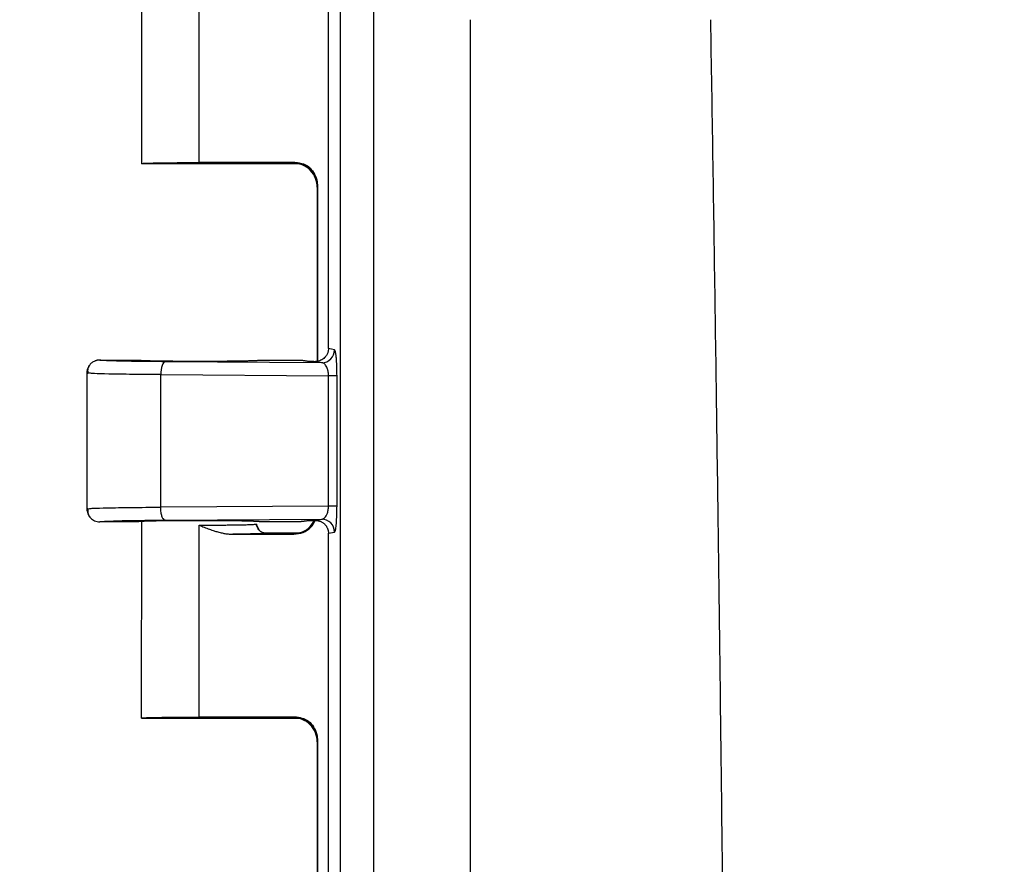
# Model space of a CAD drawing. Header units: inches. Extents: x 1.4 to 59.1, y 1.4 to 45.4.
# Tile 12 of 26: x 12.5 to 15.1, y 22.7 to 25. Entities that reach past the tile are written whole.
import ezdxf

# ---------------------------------------------------------------- set-up
doc = ezdxf.new("R2010")
doc.units = ezdxf.units.IN
doc.header["$LTSCALE"] = 5.5
doc.header["$MEASUREMENT"] = 0
doc.layers.add('DIMENSIONS', color=140, linetype='Continuous', lineweight=25)
doc.styles.add('SLDTEXTSTYLE0', font='TXT', dxfattribs={"width": 0.7})
doc.dimstyles.new('SLDDIMSTYLE3', dxfattribs={"dimtxt": 0.467285, "dimasz": 0.715, "dimexe": 0, "dimexo": 0.0625, "dimgap": 0.116821, "dimtad": 0, "dimtih": 1, "dimtoh": 1, "dimrnd": 1e-09, "dimzin": 12, "dimdsep": 46, "dimtxsty": 'SLDTEXTSTYLE0', "dimsah": 1, "dimcen": 0.09, "dimadec": 0, "dimazin": 3, "dimtfac": 1, "dimtofl": 0, "dimtmove": 0, "dimatfit": 3, "dimfxl": 0, "dimfrac": 2, "dimtolj": 1, "dimtzin": 12, "dimarcsym": 0})

# ---------------------------------------------------------------- blocks, each defined once
blk = doc.blocks.new('_D_4')
at = {"layer": 'DIMENSIONS'}
for p, q in [((14.4301, 26.6205), (7.2079, 26.6207)), ((7.8954, 26.6206), (7.8952, 18.4634)), ((7.0065, 17.6162), (6.8496, 17.6162)), ((6.8496, 17.6162), (6.8496, 16.8735)), ((8.7838, 17.6162), (8.9407, 17.6162)), ((8.9407, 17.6162), (8.9407, 16.8735)), ((6.8496, 16.8735), (7.0065, 16.8735)), ((8.9407, 16.8735), (8.7838, 16.8735)), ((7.895, 8.5956), (7.8951, 16.7689)), ((14.4297, 8.5955), (7.2075, 8.5957))]:
    blk.add_line(p, q, dxfattribs=at)
for points in [[(7.8954, 26.6206), (7.7853, 25.9057), (8.0053, 25.9056)], [(7.895, 8.5956), (8.005, 9.3106), (7.785, 9.3107)]]:
    blk.add_solid(points, dxfattribs=at)
at = {"layer": 'DIMENSIONS', "char_height": 0.45833, "attachment_point": 1, "style": 'SLDTEXTSTYLE0'}
for s, insert in [('18.02', (7.0065, 18.3116)), ('457.8', (7.0065, 17.4643))]:
    blk.add_mtext(s, dxfattribs=dict(at, insert=insert))
blk = doc.blocks.new('_D_6')
at = {"layer": 'DIMENSIONS'}
for p, q in [((12.66, 25.8166), (12.6601, 31.9762)), ((29.3361, 17.8827), (29.3364, 31.9758)), ((12.6601, 31.2887), (19.5332, 31.2886)), ((20.1664, 31.2885), (20.0095, 31.2885)), ((20.0095, 31.2885), (20.0095, 30.5459)), ((21.9437, 31.2885), (22.1006, 31.2885)), ((22.1006, 31.2885), (22.1006, 30.5459)), ((29.3364, 31.2883), (22.5769, 31.2885)), ((20.0095, 30.5459), (20.1664, 30.5459)), ((22.1006, 30.5459), (21.9437, 30.5459))]:
    blk.add_line(p, q, dxfattribs=at)
for points in [[(12.6601, 31.2887), (13.3751, 31.1787), (13.3751, 31.3987)], [(29.3364, 31.2883), (28.6214, 31.3984), (28.6214, 31.1784)]]:
    blk.add_solid(points, dxfattribs=at)
at = {"layer": 'DIMENSIONS', "char_height": 0.45833, "attachment_point": 1, "style": 'SLDTEXTSTYLE0'}
for s, insert in [('16.68', (20.1664, 31.984)), ('423.6', (20.1664, 31.1367))]:
    blk.add_mtext(s, dxfattribs=dict(at, insert=insert))
blk = doc.blocks.new('_D_10')
at = {"layer": 'DIMENSIONS'}
for p, q in [((13.2828, 26.3105), (9.8063, 26.3106)), ((10.4938, 26.3106), (10.4936, 18.4634)), ((9.6049, 17.6162), (9.448, 17.6162)), ((9.448, 17.6162), (9.448, 16.8735)), ((11.3822, 17.6162), (11.5392, 17.6162)), ((11.5392, 17.6162), (11.5392, 16.8735)), ((9.448, 16.8735), (9.6049, 16.8735)), ((11.5392, 16.8735), (11.3822, 16.8735)), ((10.4934, 8.9056), (10.4936, 16.7689)), ((13.2824, 8.9055), (9.8059, 8.9056))]:
    blk.add_line(p, q, dxfattribs=at)
for points in [[(10.4938, 26.3106), (10.3838, 25.5956), (10.6038, 25.5956)], [(10.4934, 8.9056), (10.6034, 9.6206), (10.3834, 9.6206)]]:
    blk.add_solid(points, dxfattribs=at)
at = {"layer": 'DIMENSIONS', "char_height": 0.45833, "attachment_point": 1, "style": 'SLDTEXTSTYLE0'}
for s, insert in [('17.41', (9.6049, 18.3116)), ('442.1', (9.6049, 17.4643))]:
    blk.add_mtext(s, dxfattribs=dict(at, insert=insert))
blk = doc.blocks.new('_D_11')
at = {"layer": 'DIMENSIONS'}
for p, q in [((14.4786, 27.0455), (4.6094, 27.0457)), ((5.2969, 27.0457), (5.2968, 18.4634)), ((4.4081, 17.6162), (4.2512, 17.6162)), ((4.2512, 17.6162), (4.2512, 16.8735)), ((6.1854, 17.6162), (6.3423, 17.6162)), ((6.3423, 17.6162), (6.3423, 16.8735)), ((4.2512, 16.8735), (4.4081, 16.8735)), ((6.3423, 16.8735), (6.1854, 16.8735)), ((5.2965, 8.1707), (5.2967, 16.7689)), ((14.4782, 8.1705), (4.609, 8.1707))]:
    blk.add_line(p, q, dxfattribs=at)
for points in [[(5.2969, 27.0457), (5.1869, 26.3307), (5.4069, 26.3307)], [(5.2965, 8.1707), (5.4065, 8.8857), (5.1865, 8.8857)]]:
    blk.add_solid(points, dxfattribs=at)
at = {"layer": 'DIMENSIONS', "char_height": 0.45833, "attachment_point": 1, "style": 'SLDTEXTSTYLE0'}
for s, insert in [('18.87', (4.4081, 18.3116)), ('479.4', (4.4081, 17.4643))]:
    blk.add_mtext(s, dxfattribs=dict(at, insert=insert))

msp = doc.modelspace()

# ---------------------------------------------------------------- linework, layer by layer
for p, q in [((13.3453, 26.0247), (13.345, 9.1909)), ((12.8075, 25.1399), (12.8075, 24.6077)), ((12.9637, 24.6107), (12.9637, 25.1299)), ((13.314, 24.1077), (13.314, 25.1079)), ((13.6984, 10.2183), (13.6987, 24.9973)), ((12.8075, 24.608), (13.2356, 24.608)), ((13.2202, 24.6107), (12.9637, 24.6107)), ((13.2186, 24.6092), (13.2202, 24.6107)), ((13.2485, 24.6062), (13.2356, 24.608)), ((13.2852, 24.5457), (13.2836, 24.5442)), ((13.2836, 24.5442), (13.2836, 24.0733)), ((13.2852, 24.0735), (13.2852, 24.5457)), ((13.3305, 24.1044), (13.314, 24.1077)), ((12.695, 24.0766), (12.8, 24.0766)), ((13.2956, 24.0694), (12.8718, 24.0721)), ((13.1275, 24.0766), (13.2327, 24.0766)), ((13.2569, 24.0738), (13.2731, 24.0738)), ((13.2731, 24.0738), (13.2752, 24.0728)), ((13.2752, 24.0728), (13.2789, 24.0728)), ((13.2956, 24.0694), (13.2789, 24.0728)), ((12.66, 24.0419), (12.66, 23.6737)), ((12.6675, 24.0409), (12.66, 24.0416)), ((12.8598, 24.0372), (13.3142, 24.0343)), ((12.8598, 23.6785), (12.8598, 24.016)), ((13.3142, 23.6814), (13.3142, 24.0343)), ((13.3371, 24.0189), (13.3371, 24.0343)), ((13.3371, 23.6968), (13.3371, 24.0189)), ((13.3371, 23.6814), (13.3371, 23.6968)), ((12.66, 23.6741), (12.6673, 23.6747)), ((13.3142, 23.6814), (12.8598, 23.6785)), ((13.3371, 23.6814), (13.3142, 23.6814)), ((12.8718, 23.6435), (13.2956, 23.6462)), ((13.2731, 23.6418), (13.2569, 23.6418)), ((13.2752, 23.6428), (13.2731, 23.6418)), ((13.2789, 23.6428), (13.2752, 23.6428)), ((13.2789, 23.6428), (13.2956, 23.6462)), ((12.8, 23.6391), (12.695, 23.6391)), ((12.8075, 23.6399), (12.8074, 23.1077)), ((12.9637, 23.1107), (12.9637, 23.6299)), ((13.1245, 23.6186), (13.1171, 23.6327)), ((13.1271, 23.6155), (13.1184, 23.6328)), ((13.1275, 23.6391), (13.12, 23.6397)), ((13.2326, 23.6391), (13.1275, 23.6391)), ((13.0465, 23.6055), (13.0742, 23.6056)), ((13.2356, 23.608), (13.145, 23.608)), ((13.2202, 23.6053), (13.2186, 23.6069)), ((13.3139, 22.6077), (13.314, 23.6079)), ((13.314, 23.6079), (13.3305, 23.6112)), ((13.2202, 23.1107), (12.9637, 23.1107)), ((13.2186, 23.1092), (13.2202, 23.1107)), ((12.8075, 23.108), (13.2356, 23.108)), ((13.2485, 23.1062), (13.2356, 23.108)), ((13.2852, 23.0457), (13.2836, 23.0442)), ((13.2836, 23.0442), (13.2836, 22.5733)), ((13.2851, 22.5735), (13.2852, 23.0457))]:
    msp.add_line(p, q)
at = {"flags": 128}
msp.add_lwpolyline([(13.0548, 23.6053), (13.1474, 23.6053), (13.2202, 23.6053)], dxfattribs=at)
msp.add_arc((13.2955, 24.1044), 0.035, 270.2059, 0.0014)
for points, knots in [([(13.435, 26.0247), (13.435, 26.0231), (13.435, 26.0196), (13.4353, 26.011), (13.4358, 25.9998), (13.4363, 25.9878), (13.4362, 25.9698), (13.4363, 25.9341), (13.4362, 25.8575), (13.4363, 25.7043), (13.4362, 25.398), (13.4362, 24.7852), (13.4362, 23.5598), (13.4362, 21.1088), (13.4361, 17.6075), (13.436, 14.1061), (13.436, 11.6552), (13.4359, 10.4297), (13.4359, 9.817), (13.4359, 9.5106), (13.4359, 9.3575), (13.4359, 9.2809), (13.4359, 9.2452), (13.4359, 9.2272), (13.4355, 9.2165), (13.4351, 9.2074), (13.4348, 9.2006), (13.4347, 9.1959), (13.4346, 9.1924), (13.4346, 9.1909)], [0, 0, 0, 0, 0.000281, 0.000633, 0.001528, 0.002274, 0.002783, 0.004733, 0.008633, 0.016433, 0.032032, 0.063231, 0.12563, 0.250426, 0.500019, 0.749612, 0.874408, 0.936807, 0.968006, 0.983605, 0.991405, 0.995305, 0.997255, 0.997768, 0.998512, 0.999164, 0.999387, 0.999729, 1, 1, 1, 1]), ([(14.348, 24.9973), (14.35, 24.8741), (14.354, 24.6279), (14.3595, 24.2584), (14.3648, 23.889), (14.3698, 23.5195), (14.3745, 23.1501), (14.3789, 22.7806), (14.383, 22.4111), (14.3868, 22.0417), (14.3902, 21.6722), (14.3934, 21.3027), (14.3963, 20.9332), (14.3988, 20.5637), (14.4011, 20.1943), (14.4031, 19.8248), (14.4047, 19.4553), (14.4061, 19.0858), (14.4071, 18.7163), (14.4079, 18.3468), (14.4083, 17.9773), (14.4085, 17.6078), (14.4083, 17.2383), (14.4079, 16.8688), (14.4071, 16.4993), (14.406, 16.1298), (14.4046, 15.7603), (14.403, 15.3908), (14.401, 15.0213), (14.3987, 14.6518), (14.3961, 14.2823), (14.3932, 13.9129), (14.3901, 13.5434), (14.3866, 13.1739), (14.3828, 12.8044), (14.3787, 12.435), (14.3743, 12.0655), (14.3696, 11.696), (14.3646, 11.3266), (14.3592, 10.9572), (14.3537, 10.5877), (14.3497, 10.3414), (14.3477, 10.2183)], [0, 0, 0, 0, 0.025001, 0.050002, 0.075003, 0.100004, 0.125004, 0.150004, 0.175005, 0.200005, 0.225005, 0.250005, 0.275004, 0.300004, 0.325004, 0.350003, 0.375003, 0.400002, 0.425002, 0.450001, 0.475001, 0.5, 0.524999, 0.549999, 0.574998, 0.599998, 0.624997, 0.649997, 0.674996, 0.699996, 0.724996, 0.749995, 0.774995, 0.799995, 0.824995, 0.849996, 0.874996, 0.899996, 0.924997, 0.949998, 0.974999, 1, 1, 1, 1]), ([(12.8075, 24.608), (12.8075, 24.6081), (12.8077, 24.6082), (12.8083, 24.6083), (12.8093, 24.6084), (12.8106, 24.6086), (12.8122, 24.6087), (12.8141, 24.6088), (12.8162, 24.6089), (12.8185, 24.609), (12.821, 24.6091), (12.8236, 24.6092), (12.8264, 24.6093), (12.8293, 24.6094), (12.8322, 24.6095), (12.8353, 24.6096), (12.8383, 24.6096), (12.8414, 24.6097), (12.8445, 24.6098), (12.8476, 24.6098), (12.8506, 24.6099), (12.8564, 24.61), (12.8654, 24.6101), (12.8781, 24.6103), (12.8916, 24.6104), (12.9056, 24.6106), (12.9199, 24.6106), (12.9345, 24.6107), (12.9491, 24.6107), (12.9589, 24.6107), (12.9637, 24.6107)], [0, 0, 0, 0, 0.032424, 0.064067, 0.094929, 0.12501, 0.154311, 0.18283, 0.210569, 0.237527, 0.263703, 0.289099, 0.313714, 0.337548, 0.360601, 0.382874, 0.404365, 0.425075, 0.445004, 0.464153, 0.48252, 0.500106, 0.565555, 0.630157, 0.693913, 0.756822, 0.818886, 0.880103, 0.940474, 1, 1, 1, 1]), ([(13.2836, 24.5442), (13.2836, 24.5518), (13.2822, 24.5601), (13.2759, 24.5761), (13.271, 24.5837), (13.2583, 24.5964), (13.2506, 24.6014), (13.2346, 24.6078), (13.2263, 24.6092), (13.2186, 24.6092)], [0, 0, 0, 0, 0.25, 0.25, 0.5, 0.5, 0.75, 0.75, 1, 1, 1, 1]), ([(13.2852, 24.5457), (13.2851, 24.5474), (13.2851, 24.5509), (13.2844, 24.5559), (13.2835, 24.5609), (13.2821, 24.5659), (13.2803, 24.5706), (13.2782, 24.5753), (13.2757, 24.5797), (13.2728, 24.584), (13.2697, 24.588), (13.2662, 24.5918), (13.2624, 24.5952), (13.2584, 24.5984), (13.2542, 24.6012), (13.2497, 24.6037), (13.2451, 24.6059), (13.2403, 24.6076), (13.2354, 24.609), (13.2304, 24.61), (13.2253, 24.6106), (13.2219, 24.6107), (13.2202, 24.6107)], [0, 0, 0, 0, 0.050004, 0.100007, 0.150009, 0.20001, 0.25001, 0.300009, 0.350007, 0.400005, 0.450003, 0.5, 0.549997, 0.599995, 0.649993, 0.699991, 0.74999, 0.79999, 0.849991, 0.899993, 0.949996, 1, 1, 1, 1]), ([(13.2469, 24.6068), (13.2515, 24.6048), (13.2606, 24.6007), (13.2743, 24.585), (13.2833, 24.565), (13.2839, 24.5503), (13.2841, 24.5433)], [0, 0, 0, 0, 0.258282, 0.518383, 0.769082, 1, 1, 1, 1]), ([(13.314, 24.1077), (13.3139, 24.1065), (13.3138, 24.1039), (13.3132, 24.1001), (13.3121, 24.0963), (13.3106, 24.0927), (13.3087, 24.0892), (13.3064, 24.086), (13.3033, 24.0825), (13.2991, 24.079), (13.2934, 24.0757), (13.2866, 24.0733), (13.2815, 24.073), (13.2789, 24.0728)], [0, 0, 0, 0, 0.069758, 0.140047, 0.210875, 0.282248, 0.354172, 0.426654, 0.4997, 0.606189, 0.725069, 0.85634, 1, 1, 1, 1]), ([(13.3334, 24.0962), (13.3331, 24.0981), (13.3322, 24.1031), (13.3311, 24.1039), (13.3305, 24.1044)], [0, 0, 0, 0, 0.369224, 1, 1, 1, 1]), ([(13.3371, 24.0343), (13.337, 24.0409), (13.3369, 24.0542), (13.3362, 24.0716), (13.3351, 24.0846), (13.3342, 24.0928), (13.3336, 24.0954), (13.3334, 24.0962)], [0, 0, 0, 0, 0.251138, 0.501955, 0.723242, 0.919885, 1, 1, 1, 1]), ([(12.695, 24.0766), (12.6938, 24.0765), (12.6915, 24.0765), (12.6883, 24.076), (12.6856, 24.0753), (12.6834, 24.0746), (12.6806, 24.0735), (12.6759, 24.0712), (12.6704, 24.0669), (12.6656, 24.061), (12.662, 24.0543), (12.6602, 24.0477), (12.66, 24.0431), (12.66, 24.0416)], [0, 0, 0, 0, 0.066062, 0.125034, 0.175881, 0.217822, 0.2503, 0.34133, 0.500164, 0.631003, 0.750074, 0.917039, 1, 1, 1, 1]), ([(12.8718, 24.0721), (12.866, 24.0722), (12.8575, 24.0722), (12.8478, 24.0723), (12.843, 24.0724), (12.8406, 24.0724), (12.8395, 24.0724), (12.8389, 24.0724), (12.8386, 24.0724), (12.8384, 24.0724), (12.835, 24.0724), (12.8306, 24.0725), (12.8225, 24.0726), (12.8195, 24.0726), (12.8147, 24.0727), (12.8122, 24.0727), (12.8092, 24.0727), (12.8078, 24.0727), (12.8069, 24.0727), (12.8064, 24.0728), (12.7998, 24.0728), (12.7942, 24.0729), (12.7864, 24.073), (12.784, 24.0731), (12.7805, 24.0731), (12.7788, 24.0732), (12.7769, 24.0732), (12.7761, 24.0732), (12.7756, 24.0732), (12.7754, 24.0732), (12.77, 24.0733), (12.7628, 24.0734), (12.7548, 24.0736), (12.751, 24.0737), (12.7492, 24.0737), (12.7482, 24.0738), (12.7478, 24.0738), (12.7476, 24.0738), (12.7474, 24.0738), (12.7473, 24.0738), (12.7456, 24.0738), (12.7417, 24.0739), (12.7355, 24.0741), (12.7347, 24.0741), (12.7333, 24.0741), (12.7327, 24.0742), (12.7308, 24.0742), (12.7297, 24.0743), (12.7267, 24.0743), (12.7251, 24.0744), (12.7232, 24.0745), (12.7227, 24.0745), (12.7217, 24.0745), (12.7211, 24.0745), (12.7193, 24.0746), (12.7181, 24.0747), (12.7143, 24.0748), (12.7116, 24.0749), (12.7077, 24.0751), (12.7064, 24.0752), (12.7051, 24.0753), (12.7049, 24.0753), (12.7046, 24.0753), (12.7045, 24.0753), (12.7042, 24.0753), (12.7035, 24.0754), (12.701, 24.0756), (12.6993, 24.0757), (12.696, 24.0761), (12.6949, 24.0763), (12.695, 24.0766)], [0, 0, 0, 0, 0.0625, 0.09375, 0.109375, 0.117187, 0.121094, 0.123047, 0.123047, 0.125, 0.125, 0.1875, 0.1875, 0.21875, 0.21875, 0.234375, 0.242187, 0.246094, 0.246094, 0.25, 0.25, 0.3125, 0.3125, 0.34375, 0.34375, 0.359375, 0.367187, 0.371094, 0.371094, 0.375, 0.375, 0.4375, 0.46875, 0.484375, 0.492187, 0.496094, 0.498047, 0.499023, 0.499023, 0.5, 0.5, 0.5625, 0.5625, 0.570312, 0.570312, 0.578125, 0.578125, 0.59375, 0.59375, 0.625, 0.625, 0.640625, 0.640625, 0.65625, 0.65625, 0.6875, 0.6875, 0.75, 0.75, 0.78125, 0.78125, 0.785156, 0.785156, 0.789062, 0.789062, 0.796875, 0.8125, 0.875, 0.875, 1, 1, 1, 1]), ([(12.8, 24.0766), (12.8, 24.0765), (12.8001, 24.0764), (12.8007, 24.0763), (12.8017, 24.0761), (12.8031, 24.076), (12.8047, 24.0759), (12.8067, 24.0758), (12.8088, 24.0756), (12.8112, 24.0755), (12.8138, 24.0754), (12.8166, 24.0753), (12.8195, 24.0752), (12.8225, 24.0751), (12.8256, 24.075), (12.8287, 24.075), (12.8319, 24.0749), (12.8351, 24.0748), (12.8384, 24.0747), (12.8416, 24.0747), (12.8447, 24.0746), (12.8572, 24.0744), (12.8818, 24.0741), (12.9219, 24.0738), (12.9707, 24.0737), (13.0274, 24.0739), (13.0666, 24.0743), (13.0861, 24.0747), (13.0925, 24.0748), (13.0989, 24.075), (13.1051, 24.0751), (13.1111, 24.0753), (13.1164, 24.0755), (13.121, 24.0758), (13.1246, 24.076), (13.127, 24.0763), (13.1273, 24.0765), (13.1275, 24.0766)], [0, 0, 0, 0, 0.016331, 0.032261, 0.047792, 0.062922, 0.077653, 0.091983, 0.105913, 0.119444, 0.132574, 0.145304, 0.157634, 0.169564, 0.181093, 0.192223, 0.202953, 0.213282, 0.223211, 0.232741, 0.24187, 0.250599, 0.336916, 0.420208, 0.500474, 0.621593, 0.749455, 0.76731, 0.786765, 0.807821, 0.830477, 0.854732, 0.880587, 0.908041, 0.937095, 0.967748, 1, 1, 1, 1]), ([(12.8718, 24.0721), (12.8687, 24.072), (12.8656, 24.0682), (12.8612, 24.0552), (12.8599, 24.0462), (12.8598, 24.0372)], [0, 0, 0, 0, 0.5, 0.5, 1, 1, 1, 1]), ([(13.2327, 24.0766), (13.2329, 24.0766), (13.2333, 24.0766), (13.234, 24.0765), (13.2346, 24.0765), (13.2353, 24.0765), (13.2359, 24.0765), (13.2366, 24.0765), (13.2373, 24.0764), (13.238, 24.0764), (13.2387, 24.0763), (13.2394, 24.0763), (13.2401, 24.0762), (13.2408, 24.0762), (13.2416, 24.0761), (13.2423, 24.076), (13.2431, 24.0759), (13.2447, 24.0758), (13.2472, 24.0755), (13.2504, 24.075), (13.2537, 24.0744), (13.2558, 24.074), (13.2569, 24.0738)], [0, 0, 0, 0, 0.004016, 0.008948, 0.015285, 0.023262, 0.032995, 0.044549, 0.057962, 0.073256, 0.090449, 0.109552, 0.130573, 0.153518, 0.178392, 0.205198, 0.23394, 0.26462, 0.402837, 0.571447, 0.770493, 1, 1, 1, 1]), ([(13.3142, 24.0343), (13.3142, 24.0352), (13.3141, 24.0372), (13.3139, 24.0402), (13.3136, 24.0431), (13.3131, 24.046), (13.3124, 24.0488), (13.3113, 24.0529), (13.3093, 24.058), (13.3066, 24.0626), (13.3036, 24.066), (13.301, 24.0679), (13.2982, 24.0691), (13.2966, 24.0693), (13.2956, 24.0694)], [0, 0, 0, 0, 0.045446, 0.091583, 0.138683, 0.186998, 0.236767, 0.288203, 0.417663, 0.56558, 0.675274, 0.803015, 0.885219, 1, 1, 1, 1]), ([(12.6665, 24.062), (12.6646, 24.0585), (12.6609, 24.0514), (12.6625, 24.0441), (12.6634, 24.0405)], [0, 0, 0, 0, 0.50111, 1, 1, 1, 1]), ([(12.8598, 24.0372), (12.8337, 24.0373), (12.7796, 24.0377), (12.7191, 24.0387), (12.6764, 24.0398), (12.6703, 24.0406), (12.6675, 24.0409)], [0, 0, 0, 0, 0.259839, 0.539631, 0.784665, 1, 1, 1, 1]), ([(12.8598, 24.016), (12.8598, 24.0195), (12.8598, 24.0266), (12.8598, 24.0336), (12.8598, 24.0372)], [0, 0, 0, 0, 0.499999, 1, 1, 1, 1]), ([(13.3371, 24.0343), (13.3365, 24.0343), (13.334, 24.0343), (13.326, 24.0343), (13.3204, 24.0343), (13.3142, 24.0343)], [0, 0, 0, 0, 0.5, 0.5, 1, 1, 1, 1]), ([(12.66, 23.6741), (12.66, 23.6735), (12.66, 23.6714), (12.6606, 23.6668), (12.6623, 23.6608), (12.6657, 23.6545), (12.6699, 23.6493), (12.675, 23.6451), (12.6809, 23.6418), (12.6877, 23.6395), (12.6925, 23.6392), (12.695, 23.6391)], [0, 0, 0, 0, 0.032133, 0.116858, 0.250107, 0.37381, 0.500051, 0.613795, 0.73614, 0.865614, 1, 1, 1, 1]), ([(12.6633, 23.6752), (12.6627, 23.671), (12.6613, 23.6626), (12.6652, 23.656), (12.6672, 23.6528)], [0, 0, 0, 0, 0.506277, 1, 1, 1, 1]), ([(12.6673, 23.6747), (12.6699, 23.675), (12.6754, 23.6758), (12.7159, 23.6769), (12.7763, 23.6779), (12.8327, 23.6783), (12.8598, 23.6785)], [0, 0, 0, 0, 0.200014, 0.436244, 0.729165, 1, 1, 1, 1]), ([(12.8718, 23.6435), (12.8701, 23.6436), (12.8684, 23.6447), (12.8656, 23.6485), (12.8643, 23.6511), (12.8624, 23.6568), (12.8615, 23.6603), (12.8602, 23.6687), (12.8598, 23.6735), (12.8598, 23.6785)], [0, 0, 0, 0, 0.25, 0.25, 0.5, 0.5, 0.75, 0.75, 1, 1, 1, 1]), ([(13.2956, 23.6462), (13.2962, 23.6462), (13.2974, 23.6463), (13.2991, 23.6469), (13.3006, 23.6476), (13.302, 23.6485), (13.3032, 23.6494), (13.3051, 23.6512), (13.3075, 23.6544), (13.3101, 23.6595), (13.312, 23.6648), (13.3132, 23.6702), (13.314, 23.6757), (13.3141, 23.6795), (13.3142, 23.6814)], [0, 0, 0, 0, 0.07433, 0.142043, 0.20314, 0.257625, 0.305502, 0.34678, 0.497747, 0.628708, 0.730164, 0.824894, 0.914289, 1, 1, 1, 1]), ([(13.3331, 23.6173), (13.3332, 23.618), (13.3334, 23.6187), (13.3335, 23.6193), (13.3335, 23.6194), (13.3335, 23.6195), (13.3335, 23.6196), (13.3336, 23.62), (13.3338, 23.6208), (13.3343, 23.6241), (13.335, 23.6301), (13.3355, 23.6356), (13.3359, 23.6409), (13.336, 23.6436), (13.3365, 23.6521), (13.3367, 23.658), (13.337, 23.6699), (13.3371, 23.6758), (13.3371, 23.6814)], [0, 0, 0, 0, 0.0625, 0.0625, 0.070313, 0.070313, 0.078125, 0.078125, 0.09375, 0.125, 0.25, 0.375, 0.375, 0.5, 0.5, 0.75, 0.75, 1, 1, 1, 1]), ([(12.695, 23.6391), (12.6949, 23.6396), (12.6991, 23.64), (12.7155, 23.6409), (12.7277, 23.6414), (12.7591, 23.6422), (12.7783, 23.6425), (12.8217, 23.6431), (12.846, 23.6433), (12.8718, 23.6435)], [0, 0, 0, 0, 0.25, 0.25, 0.5, 0.5, 0.75, 0.75, 1, 1, 1, 1]), ([(13.1275, 23.6391), (13.1274, 23.6391), (13.1273, 23.6392), (13.1267, 23.6393), (13.1257, 23.6395), (13.1244, 23.6396), (13.1227, 23.6397), (13.1208, 23.6399), (13.1186, 23.64), (13.1162, 23.6401), (13.1136, 23.6402), (13.1108, 23.6403), (13.1079, 23.6404), (13.1049, 23.6405), (13.1019, 23.6406), (13.0987, 23.6407), (13.0955, 23.6408), (13.0923, 23.6408), (13.0891, 23.6409), (13.0859, 23.641), (13.0827, 23.641), (13.0703, 23.6413), (13.0456, 23.6416), (13.0055, 23.6419), (12.9567, 23.642), (12.9, 23.6418), (12.8608, 23.6413), (12.8414, 23.641), (12.8349, 23.6408), (12.8285, 23.6407), (12.8223, 23.6405), (12.8164, 23.6403), (12.811, 23.6401), (12.8064, 23.6399), (12.8029, 23.6396), (12.8004, 23.6394), (12.8001, 23.6392), (12.8, 23.6391)], [0, 0, 0, 0, 0.016331, 0.032261, 0.047792, 0.062922, 0.077653, 0.091983, 0.105913, 0.119444, 0.132574, 0.145304, 0.157634, 0.169564, 0.181093, 0.192223, 0.202953, 0.213282, 0.223211, 0.232741, 0.24187, 0.250599, 0.336916, 0.420208, 0.500474, 0.621593, 0.749455, 0.76731, 0.786765, 0.807821, 0.830477, 0.854732, 0.880587, 0.908041, 0.937095, 0.967748, 1, 1, 1, 1]), ([(13.2202, 23.6053), (13.2286, 23.6063), (13.2456, 23.6083), (13.2667, 23.6222), (13.2745, 23.6359), (13.278, 23.6421)], [0, 0, 0, 0, 0.351915, 0.703802, 1, 1, 1, 1]), ([(13.2569, 23.6418), (13.2558, 23.6416), (13.2537, 23.6412), (13.2503, 23.6406), (13.2472, 23.6402), (13.2446, 23.6398), (13.2428, 23.6396), (13.2418, 23.6395), (13.2408, 23.6395), (13.2399, 23.6394), (13.2389, 23.6393), (13.238, 23.6392), (13.2371, 23.6392), (13.2362, 23.6391), (13.2353, 23.6391), (13.2345, 23.6391), (13.2336, 23.6391), (13.2329, 23.6391), (13.2326, 23.6391)], [0, 0, 0, 0, 0.229507, 0.42856, 0.597185, 0.735424, 0.775902, 0.812936, 0.846532, 0.876699, 0.903449, 0.926798, 0.946772, 0.963412, 0.976791, 0.987049, 0.994508, 1, 1, 1, 1]), ([(13.2789, 23.6428), (13.2801, 23.6428), (13.2827, 23.6427), (13.2863, 23.6421), (13.2899, 23.6411), (13.2932, 23.6398), (13.2964, 23.6383), (13.2993, 23.6364), (13.3019, 23.6343), (13.3043, 23.632), (13.3064, 23.6296), (13.3083, 23.627), (13.3099, 23.6243), (13.3112, 23.6216), (13.3122, 23.6189), (13.313, 23.6161), (13.3136, 23.6133), (13.3139, 23.6106), (13.3139, 23.6088), (13.314, 23.6079)], [0, 0, 0, 0, 0.069052, 0.136817, 0.203296, 0.268491, 0.332404, 0.395035, 0.456387, 0.516462, 0.575261, 0.632785, 0.689039, 0.744023, 0.797741, 0.850194, 0.901386, 0.95132, 1, 1, 1, 1]), ([(13.3305, 23.6112), (13.3305, 23.6203), (13.3267, 23.6294), (13.3138, 23.6424), (13.3047, 23.6462), (13.2956, 23.6462)], [0, 0, 0, 0, 0.5, 0.5, 1, 1, 1, 1]), ([(12.9637, 23.6299), (12.9664, 23.6299), (12.9718, 23.6299), (12.98, 23.6299), (12.9882, 23.6299), (12.9963, 23.63), (13.0045, 23.63), (13.0126, 23.6301), (13.0206, 23.6301), (13.0285, 23.6302), (13.0363, 23.6303), (13.044, 23.6304), (13.0514, 23.6304), (13.0586, 23.6306), (13.0656, 23.6307), (13.0723, 23.6308), (13.0788, 23.6309), (13.0853, 23.6311), (13.0918, 23.6312), (13.0981, 23.6314), (13.1039, 23.6317), (13.1092, 23.6319), (13.1137, 23.6322), (13.1172, 23.6324), (13.1195, 23.6327), (13.1198, 23.6329), (13.12, 23.633)], [0, 0, 0, 0, 0.0330048, 0.0662999, 0.0998854, 0.1337613, 0.1679277, 0.2023845, 0.2371319, 0.2721699, 0.3074984, 0.3431176, 0.3790274, 0.4152279, 0.4517191, 0.488501, 0.5255738, 0.5663702, 0.6101466, 0.6569027, 0.7066384, 0.7593533, 0.8150473, 0.8737199, 0.9353709, 1, 1, 1, 1]), ([(12.9637, 23.6299), (12.9671, 23.6285), (12.9752, 23.6252), (12.988, 23.6203), (13.0005, 23.6159), (13.0123, 23.6122), (13.0228, 23.6094), (13.0339, 23.6071), (13.0445, 23.6056), (13.0515, 23.6054), (13.0548, 23.6053)], [0, 0, 0, 0, 0.1169282, 0.2761863, 0.4324175, 0.5362093, 0.6649182, 0.7773179, 0.8954549, 1, 1, 1, 1]), ([(13.145, 23.608), (13.1439, 23.6081), (13.1418, 23.6082), (13.1385, 23.6088), (13.1357, 23.6098), (13.1332, 23.6109), (13.1303, 23.6126), (13.127, 23.6153), (13.1239, 23.6192), (13.1215, 23.6239), (13.1202, 23.6284), (13.12, 23.6317), (13.12, 23.633)], [0, 0, 0, 0, 0.079715, 0.163003, 0.249369, 0.309162, 0.374506, 0.500012, 0.635972, 0.749241, 0.899304, 1, 1, 1, 1]), ([(13.2186, 23.6069), (13.2271, 23.6079), (13.244, 23.6099), (13.2645, 23.6232), (13.2718, 23.636), (13.2749, 23.6414)], [0, 0, 0, 0, 0.365584, 0.731167, 1, 1, 1, 1]), ([(13.3305, 23.6112), (13.3311, 23.6113), (13.3316, 23.6122), (13.3325, 23.6146), (13.3328, 23.616), (13.3331, 23.6173)], [0, 0, 0, 0, 0.5, 0.5, 1, 1, 1, 1]), ([(13.145, 23.608), (13.1449, 23.608), (13.1448, 23.6079), (13.1441, 23.6077), (13.1431, 23.6076), (13.1416, 23.6075), (13.1388, 23.6072), (13.1334, 23.6069), (13.1235, 23.6066), (13.1107, 23.6062), (13.0965, 23.6059), (13.0825, 23.6057), (13.0692, 23.6055), (13.0596, 23.6054), (13.0548, 23.6053)], [0, 0, 0, 0, 0.044761, 0.089305, 0.133727, 0.178124, 0.222591, 0.345811, 0.468173, 0.598611, 0.730244, 0.819788, 0.90944, 1, 1, 1, 1]), ([(12.8075, 23.108), (12.8075, 23.1081), (12.8076, 23.1082), (12.8083, 23.1083), (12.8093, 23.1084), (12.8106, 23.1086), (12.8122, 23.1087), (12.8141, 23.1088), (12.8162, 23.1089), (12.8185, 23.109), (12.821, 23.1091), (12.8236, 23.1092), (12.8264, 23.1093), (12.8292, 23.1094), (12.8322, 23.1095), (12.8352, 23.1096), (12.8383, 23.1096), (12.8414, 23.1097), (12.8445, 23.1098), (12.8475, 23.1098), (12.8506, 23.1099), (12.8564, 23.11), (12.8653, 23.1101), (12.8781, 23.1103), (12.8916, 23.1104), (12.9056, 23.1106), (12.9199, 23.1106), (12.9345, 23.1107), (12.9491, 23.1107), (12.9589, 23.1107), (12.9637, 23.1107)], [0, 0, 0, 0, 0.0324238, 0.0640668, 0.0949289, 0.1250102, 0.1543106, 0.1828301, 0.2105688, 0.2375265, 0.2637033, 0.2890992, 0.3137142, 0.3375483, 0.3606014, 0.3828736, 0.4043648, 0.4250751, 0.4450043, 0.4641527, 0.48252, 0.5001064, 0.565555, 0.6301571, 0.6939129, 0.7568223, 0.8188857, 0.880103, 0.9404744, 1, 1, 1, 1]), ([(13.2836, 23.0442), (13.2836, 23.0518), (13.2822, 23.0601), (13.2759, 23.0761), (13.2709, 23.0837), (13.2582, 23.0964), (13.2506, 23.1014), (13.2345, 23.1078), (13.2263, 23.1092), (13.2186, 23.1092)], [0, 0, 0, 0, 0.25, 0.25, 0.5, 0.5, 0.75, 0.75, 1, 1, 1, 1]), ([(13.2852, 23.0457), (13.2851, 23.0474), (13.285, 23.0509), (13.2844, 23.0559), (13.2834, 23.0609), (13.282, 23.0659), (13.2803, 23.0706), (13.2781, 23.0753), (13.2756, 23.0797), (13.2728, 23.084), (13.2696, 23.088), (13.2662, 23.0918), (13.2624, 23.0952), (13.2584, 23.0984), (13.2542, 23.1012), (13.2497, 23.1037), (13.2451, 23.1059), (13.2403, 23.1076), (13.2354, 23.109), (13.2303, 23.11), (13.2253, 23.1106), (13.2219, 23.1107), (13.2202, 23.1107)], [0, 0, 0, 0, 0.0500043, 0.1000073, 0.1500091, 0.2000098, 0.2500095, 0.3000085, 0.3500069, 0.4000049, 0.4500025, 0.5, 0.5499975, 0.5999951, 0.6499931, 0.6999915, 0.7499905, 0.7999902, 0.8499909, 0.8999927, 0.9499957, 1, 1, 1, 1]), ([(13.2468, 23.1068), (13.2514, 23.1048), (13.2606, 23.1007), (13.2743, 23.085), (13.2833, 23.065), (13.2838, 23.0503), (13.2841, 23.0433)], [0, 0, 0, 0, 0.258282, 0.518383, 0.769082, 1, 1, 1, 1])]:
    msp.add_open_spline(points, degree=3, knots=knots)

# ---------------------------------------------------------------- dimensions: what is measured, and where the dimension line sits
at = {"layer": 'DIMENSIONS'}
for base, p1, p2, angle, picture, middle in [((12.6601, 31.2887), (29.3361, 17.6077), (12.66, 25.5416), 359.9988, '_D_6', (21.0551, 31.2885)), ((5.296533, 8.170704), (14.753584, 27.045501), (14.75318, 8.170502), 89.998773, '_D_11', (5.296735, 17.616166)), ((7.894967, 8.595648), (14.705121, 26.620502), (14.704735, 8.595503), 89.998773, '_D_4', (7.89516, 17.616166)), ((10.4933991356, 8.9055926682), (13.5578138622, 26.3105270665), (13.5574412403, 8.9055270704), 89.9987733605, '_D_10', (10.4935856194, 17.616166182))]:
    dim = msp.add_linear_dim(base=base, p1=p1, p2=p2, angle=angle, dimstyle='SLDDIMSTYLE3', dxfattribs=at)
    dim.commit()
    dim.dimension.update_dxf_attribs({"geometry": picture, "text_midpoint": middle, "dimtype": 160})

doc.saveas('drawing.dxf')
